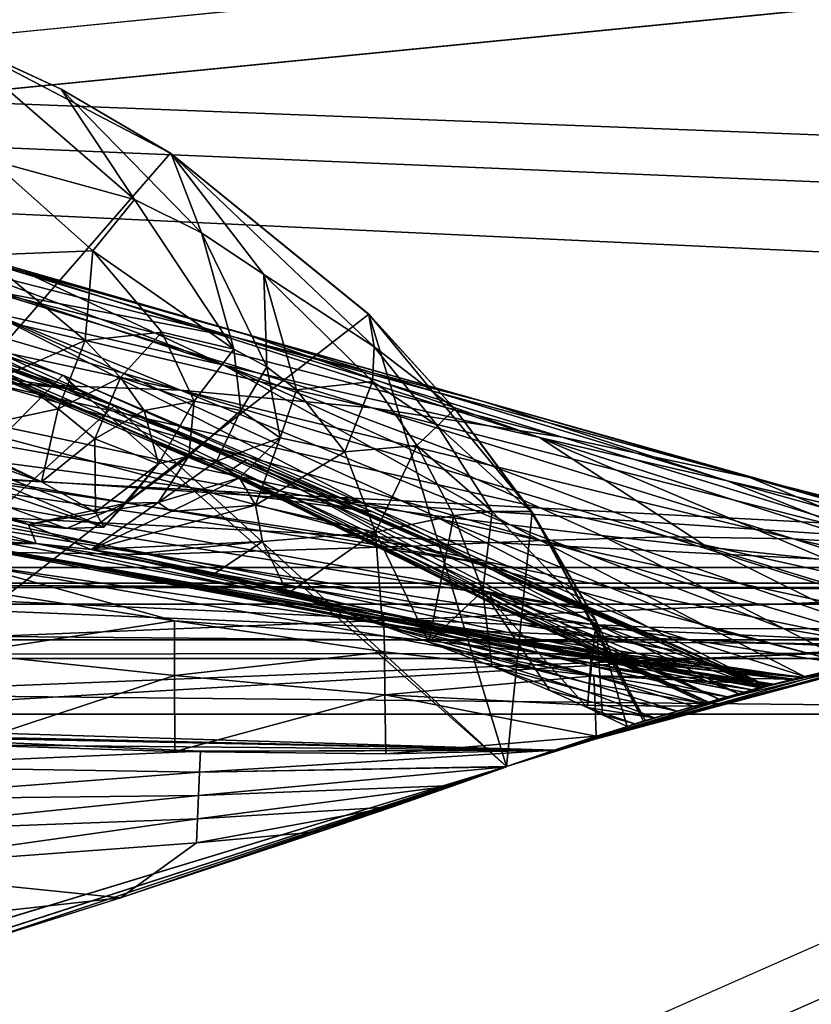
# Model space of a CAD drawing. Header units: metres. Extents: x 0 to 804, y -808 to 0.
# Tile 119 of 123: x 665 to 702, y -71 to -25. Entities that reach past the tile are written whole.
import ezdxf

# ---------------------------------------------------------------- set-up
doc = ezdxf.new("R2010")
doc.units = ezdxf.units.M

msp = doc.modelspace()

# ---------------------------------------------------------------- linework, layer by layer
at = {"layer": 'None0'}
for points in [[(743.104004, -37.838261, 2063.059814), (745.330872, -34.448139, 2063.059814), (34.402058, -4.519207, 2063.059814)], [(745.330872, -34.448139, 2063.059814), (748.720947, -32.221325, 2063.059814), (34.402058, -4.519207, 2063.059814)], [(34.402058, -4.519207, 2063.059814), (748.720947, -32.221325, 2063.059814), (788.402039, -4.519207, 2063.059814)], [(34.402058, -4.519207, 2063.059814), (64.544334, -51.518902, 2063.059814), (737.401917, -51.518902, 2063.059814)], [(743.104004, -37.838261, 2063.059814), (34.402058, -4.519207, 2063.059814), (737.401917, -51.518902, 2063.059814)], [(788.402039, -4.519207, 163.059708), (748.720947, -32.221325, 163.059708), (34.402058, -4.519207, 163.059708)], [(748.720947, -32.221325, 163.059708), (745.330872, -34.448139, 163.059708), (34.402058, -4.519207, 163.059708)], [(34.402058, -4.519207, 163.059708), (745.330872, -34.448139, 163.059708), (743.104004, -37.838261, 163.059708)], [(34.402058, -4.519207, 163.059708), (743.104004, -37.838261, 163.059708), (737.401917, -51.518902, 163.059708)], [(737.401917, -51.518902, 163.059708), (64.544334, -51.518902, 163.059708), (34.402058, -4.519207, 163.059708)], [(631.988831, -77.053406, 619.524048), (661.155518, -25.713488, 618.179688), (671.822021, -31.284773, 618.325562)], [(671.822021, -31.284773, 618.325562), (661.155518, -25.713488, 618.179688), (666.666138, -28.269217, 617.781982)], [(661.155518, -25.713488, 618.179688), (661.213562, -25.757872, 617.787292), (666.666138, -28.269217, 617.781982)], [(666.666138, -28.269217, 617.781982), (661.213562, -25.757872, 617.787292), (670.123108, -33.46207, 556.641113)], [(661.213562, -25.757872, 617.787292), (663.364807, -31.603685, 559.548889), (670.123108, -33.46207, 556.641113)], [(670.123108, -33.46207, 556.641113), (673.271606, -35.026814, 555.187195), (666.666138, -28.269217, 617.781982)], [(673.271606, -35.026814, 555.187195), (671.840454, -31.313095, 617.776672), (666.666138, -28.269217, 617.781982)], [(666.666138, -28.269217, 617.781982), (671.840454, -31.313095, 617.776672), (671.822021, -31.284773, 618.325562)], [(648.308655, -32.002575, 1291.293457), (637.235596, -28.771908, 1235.203735), (664.963623, -36.884186, 1291.016357)], [(637.235596, -28.771908, 1235.203735), (655.97467, -34.397087, 1235.038208), (664.963623, -36.884186, 1291.016357)], [(666.745667, -41.721039, 1565.595703), (632.211914, -76.997208, 1566.519531), (632.556213, -29.892569, 1565.286011)], [(666.745667, -41.721039, 1565.595703), (632.556213, -29.892569, 1565.286011), (635.744995, -31.304676, 1563.336548)], [(655.97467, -34.397087, 1235.038208), (641.588074, -30.516544, 1122.275757), (674.330017, -41.262756, 1234.858765)], [(641.588074, -30.516544, 1122.275757), (663.254639, -38.738796, 1122.27124), (674.330017, -41.262756, 1234.858765)], [(631.988831, -77.053406, 619.524048), (671.822021, -31.284773, 618.325562), (681.14978, -38.850876, 618.523682)], [(635.744995, -31.304676, 1563.336548), (653.518616, -37.204323, 1563.672852), (666.745667, -41.721039, 1565.595703)], [(671.840454, -31.313095, 617.776672), (681.14856, -38.873219, 617.766052), (671.822021, -31.284773, 618.325562)], [(671.822021, -31.284773, 618.325562), (681.14856, -38.873219, 617.766052), (681.14978, -38.850876, 618.523682)], [(681.14856, -38.873219, 617.766052), (671.840454, -31.313095, 617.776672), (681.397705, -40.396099, 581.436523)], [(671.840454, -31.313095, 617.776672), (676.211365, -36.990978, 553.733276), (681.397705, -40.396099, 581.436523)], [(673.271606, -35.026814, 555.187195), (676.211365, -36.990978, 553.733276), (671.840454, -31.313095, 617.776672)], [(663.364807, -31.603685, 559.548889), (662.983887, -36.080875, 535.995789), (668.154785, -35.875694, 533.19458)], [(670.123108, -33.46207, 556.641113), (663.364807, -31.603685, 559.548889), (668.154785, -35.875694, 533.19458)], [(632.083984, -77.029442, 659.296692), (669.161072, -43.17659, 660.183167), (637.904785, -32.151726, 660.471863)], [(637.904785, -32.151726, 660.471863), (669.161072, -43.17659, 660.183167), (650.037903, -36.128426, 662.231018)], [(660.850647, -35.726746, 1347.017578), (648.308655, -32.002575, 1291.293457), (675.157837, -39.739635, 1346.647705)], [(648.308655, -32.002575, 1291.293457), (664.963623, -36.884186, 1291.016357), (675.157837, -39.739635, 1346.647705)], [(660.850647, -35.726746, 1347.017578), (674.842163, -39.942478, 1402.291626), (646.402222, -32.66737, 1347.356445)], [(674.842163, -39.942478, 1402.291626), (663.015686, -37.67421, 1402.671875), (646.402222, -32.66737, 1347.356445)], [(625.368896, -38.148144, 1512.607178), (667.40155, -42.403435, 1563.961304), (610.338135, -33.535603, 1512.606567)], [(667.40155, -42.403435, 1563.961304), (653.518616, -37.204323, 1563.672852), (610.338135, -33.535603, 1512.606567)], [(668.154785, -35.875694, 533.19458), (674.800171, -40.508709, 505.342682), (670.123108, -33.46207, 556.641113)], [(674.800171, -40.508709, 505.342682), (673.271606, -35.026814, 555.187195), (670.123108, -33.46207, 556.641113)], [(664.963623, -36.884186, 1291.016357), (655.97467, -34.397087, 1235.038208), (674.330017, -41.262756, 1234.858765)], [(674.800171, -40.508709, 505.342682), (676.340515, -41.332321, 504.267303), (673.271606, -35.026814, 555.187195)], [(676.340515, -41.332321, 504.267303), (676.211365, -36.990978, 553.733276), (673.271606, -35.026814, 555.187195)], [(651.169006, -36.167118, 1403.017212), (672.290344, -42.428387, 1457.717163), (639.405396, -35.38895, 1403.328003)], [(672.290344, -42.428387, 1457.717163), (663.296387, -42.099602, 1458.005737), (639.405396, -35.38895, 1403.328003)], [(649.161926, -35.719692, 778.19519), (650.037903, -36.128426, 662.231018), (674.573486, -46.240086, 777.866516)], [(674.573486, -46.240086, 777.866516), (674.923523, -46.549141, 835.917114), (649.161926, -35.719692, 778.19519)], [(674.923523, -46.549141, 835.917114), (651.089722, -36.043053, 893.994568), (649.161926, -35.719692, 778.19519)], [(650.037903, -36.128426, 662.231018), (675.383789, -45.699844, 661.700562), (674.573486, -46.240086, 777.866516)], [(669.161072, -43.17659, 660.183167), (675.383789, -45.699844, 661.700562), (650.037903, -36.128426, 662.231018)], [(674.923523, -46.549141, 835.917114), (675.746399, -46.869392, 893.730957), (651.089722, -36.043053, 893.994568)], [(675.746399, -46.869392, 893.730957), (677.05426, -47.202351, 951.293335), (651.089722, -36.043053, 893.994568)], [(651.089722, -36.043053, 893.994568), (677.05426, -47.202351, 951.293335), (655.678894, -37.030994, 1008.65741)], [(675.157837, -39.739635, 1346.647705), (686.540955, -42.961784, 1401.876831), (660.850647, -35.726746, 1347.017578)], [(686.540955, -42.961784, 1401.876831), (674.842163, -39.942478, 1402.291626), (660.850647, -35.726746, 1347.017578)], [(668.154785, -35.875694, 533.19458), (662.983887, -36.080875, 535.995789), (667.807617, -40.089626, 509.644165)], [(662.983887, -36.080875, 535.995789), (664.226318, -41.670536, 511.794922), (667.807617, -40.089626, 509.644165)], [(667.807617, -40.089626, 509.644165), (671.411987, -39.708961, 507.493408), (668.154785, -35.875694, 533.19458)], [(671.411987, -39.708961, 507.493408), (674.800171, -40.508709, 505.342682), (668.154785, -35.875694, 533.19458)], [(663.015686, -37.67421, 1402.671875), (681.28772, -43.266304, 1457.396484), (651.169006, -36.167118, 1403.017212)], [(681.28772, -43.266304, 1457.396484), (672.290344, -42.428387, 1457.717163), (651.169006, -36.167118, 1403.017212)], [(677.05426, -47.202351, 951.293335), (678.871521, -47.551991, 1008.583862), (655.678894, -37.030994, 1008.65741)], [(655.678894, -37.030994, 1008.65741), (678.871521, -47.551991, 1008.583862), (681.2323, -47.924232, 1065.581543)], [(663.254639, -38.738796, 1122.27124), (655.678894, -37.030994, 1008.65741), (681.2323, -47.924232, 1065.581543)], [(675.157837, -39.739635, 1346.647705), (664.963623, -36.884186, 1291.016357), (689.176758, -44.664509, 1346.246948)], [(664.963623, -36.884186, 1291.016357), (674.330017, -41.262756, 1234.858765), (689.176758, -44.664509, 1346.246948)], [(681.397705, -40.396099, 581.436523), (676.211365, -36.990978, 553.733276), (681.310547, -42.023643, 550.8255)], [(676.211365, -36.990978, 553.733276), (677.741699, -42.422241, 503.191956), (681.310547, -42.023643, 550.8255)], [(677.741699, -42.422241, 503.191956), (676.211365, -36.990978, 553.733276), (676.340515, -41.332321, 504.267303)], [(653.518616, -37.204323, 1563.672852), (667.40155, -42.403435, 1563.961304), (666.745667, -41.721039, 1565.595703)], [(674.842163, -39.942478, 1402.291626), (690.234741, -44.641811, 1457.043457), (663.015686, -37.67421, 1402.671875)], [(690.234741, -44.641811, 1457.043457), (681.28772, -43.266304, 1457.396484), (663.015686, -37.67421, 1402.671875)], [(638.367249, -42.440201, 1512.586548), (681.327271, -48.161568, 1564.273438), (625.368896, -38.148144, 1512.607178)], [(681.327271, -48.161568, 1564.273438), (667.40155, -42.403435, 1563.961304), (625.368896, -38.148144, 1512.607178)], [(687.625916, -60.147358, 619.08136), (631.988831, -77.053406, 619.524048), (681.14978, -38.850876, 618.523682)], [(674.330017, -41.262756, 1234.858765), (663.254639, -38.738796, 1122.27124), (687.800903, -48.77623, 1178.625977)], [(663.254639, -38.738796, 1122.27124), (684.191833, -48.329102, 1122.266479), (687.800903, -48.77623, 1178.625977)], [(684.191833, -48.329102, 1122.266479), (663.254639, -38.738796, 1122.27124), (681.2323, -47.924232, 1065.581543)], [(681.14856, -38.873219, 617.766052), (685.188232, -43.31411, 617.760681), (681.14978, -38.850876, 618.523682)], [(681.14856, -38.873219, 617.766052), (681.397705, -40.396099, 581.436523), (685.188232, -43.31411, 617.760681)], [(681.14978, -38.850876, 618.523682), (685.188232, -43.31411, 617.760681), (688.833801, -48.172256, 618.767761)], [(687.625916, -60.147358, 619.08136), (681.14978, -38.850876, 618.523682), (688.833801, -48.172256, 618.767761)], [(669.456238, -41.833057, 496.251923), (671.411987, -39.708961, 507.493408), (667.807617, -40.089626, 509.644165)], [(672.932861, -42.944664, 481.317932), (671.411987, -39.708961, 507.493408), (669.456238, -41.833057, 496.251923)], [(671.411987, -39.708961, 507.493408), (672.932861, -42.944664, 481.317932), (674.800171, -40.508709, 505.342682)], [(689.176758, -44.664509, 1346.246948), (698.008606, -46.696674, 1401.427246), (675.157837, -39.739635, 1346.647705)], [(698.008606, -46.696674, 1401.427246), (686.540955, -42.961784, 1401.876831), (675.157837, -39.739635, 1346.647705)], [(667.807617, -40.089626, 509.644165), (664.226318, -41.670536, 511.794922), (666.53894, -43.308372, 498.041168)], [(666.53894, -43.308372, 498.041168), (669.456238, -41.833057, 496.251923), (667.807617, -40.089626, 509.644165)], [(686.540955, -42.961784, 1401.876831), (699.071594, -46.543861, 1456.658325), (674.842163, -39.942478, 1402.291626)], [(699.071594, -46.543861, 1456.658325), (690.234741, -44.641811, 1457.043457), (674.842163, -39.942478, 1402.291626)], [(672.932861, -42.944664, 481.317932), (675.119995, -43.39238, 479.901245), (674.800171, -40.508709, 505.342682)], [(674.800171, -40.508709, 505.342682), (675.119995, -43.39238, 479.901245), (676.340515, -41.332321, 504.267303)], [(684.378967, -44.102707, 580.410461), (681.397705, -40.396099, 581.436523), (681.310547, -42.023643, 550.8255)], [(685.188232, -43.31411, 617.760681), (681.397705, -40.396099, 581.436523), (684.378967, -44.102707, 580.410461)], [(664.226318, -41.670536, 511.794922), (661.039307, -44.482899, 513.374939), (666.53894, -43.308372, 498.041168)], [(689.176758, -44.664509, 1346.246948), (674.330017, -41.262756, 1234.858765), (697.081299, -49.823032, 1290.392456)], [(674.330017, -41.262756, 1234.858765), (692.090637, -49.272552, 1234.665405), (697.081299, -49.823032, 1290.392456)], [(692.090637, -49.272552, 1234.665405), (674.330017, -41.262756, 1234.858765), (687.800903, -48.77623, 1178.625977)], [(675.119995, -43.39238, 479.901245), (676.972046, -44.675518, 478.484558), (676.340515, -41.332321, 504.267303)], [(676.340515, -41.332321, 504.267303), (676.972046, -44.675518, 478.484558), (677.741699, -42.422241, 503.191956)], [(687.625916, -60.147358, 1566.078247), (632.211914, -76.997208, 1566.519531), (666.745667, -41.721039, 1565.595703)], [(654.333984, -42.118557, 1458.262085), (683.170532, -49.775978, 1512.014526), (636.74408, -42.75631, 1458.678223)], [(654.333984, -42.118557, 1458.262085), (663.296387, -42.099602, 1458.005737), (689.252808, -49.512054, 1511.844482)], [(683.170532, -49.775978, 1512.014526), (654.333984, -42.118557, 1458.262085), (689.252808, -49.512054, 1511.844482)], [(689.252808, -49.512054, 1511.844482), (663.296387, -42.099602, 1458.005737), (695.229004, -49.336334, 1511.653198)], [(663.296387, -42.099602, 1458.005737), (672.290344, -42.428387, 1457.717163), (695.229004, -49.336334, 1511.653198)], [(668.251587, -44.720264, 484.151367), (669.456238, -41.833057, 496.251923), (666.53894, -43.308372, 498.041168)], [(666.745667, -41.721039, 1565.595703), (667.40155, -42.403435, 1563.961304), (699.900146, -56.35276, 1565.978882)], [(699.900146, -56.35276, 1565.978882), (687.625916, -60.147358, 1566.078247), (666.745667, -41.721039, 1565.595703)], [(670.583557, -43.382336, 482.73465), (669.456238, -41.833057, 496.251923), (668.251587, -44.720264, 484.151367)], [(670.583557, -43.382336, 482.73465), (672.932861, -42.944664, 481.317932), (669.456238, -41.833057, 496.251923)], [(681.310547, -42.023643, 550.8255), (677.741699, -42.422241, 503.191956), (680.023804, -45.338379, 501.041229)], [(681.310547, -42.023643, 550.8255), (680.023804, -45.338379, 501.041229), (683.399292, -45.035625, 549.371582)], [(684.378967, -44.102707, 580.410461), (681.310547, -42.023643, 550.8255), (683.399292, -45.035625, 549.371582)], [(644.067993, -44.380733, 1512.568237), (686.88855, -50.618698, 1564.404785), (638.367249, -42.440201, 1512.586548)], [(686.88855, -50.618698, 1564.404785), (681.327271, -48.161568, 1564.273438), (638.367249, -42.440201, 1512.586548)], [(643.750183, -43.266453, 360.628571), (665.132202, -48.754234, 399.004181), (648.631348, -42.184574, 411.25824)], [(665.132202, -48.754234, 399.004181), (666.927612, -48.942719, 412.351929), (648.631348, -42.184574, 411.25824)], [(648.631348, -42.184574, 411.25824), (666.927612, -48.942719, 412.351929), (668.672729, -48.871204, 437.553009)], [(648.631348, -42.184574, 411.25824), (668.672729, -48.871204, 437.553009), (653.15979, -42.3181, 462.151733)], [(668.672729, -48.871204, 437.553009), (668.291931, -48.177635, 462.802124), (653.15979, -42.3181, 462.151733)], [(653.15979, -42.3181, 462.151733), (668.291931, -48.177635, 462.802124), (665.740051, -46.743496, 488.272614)], [(653.15979, -42.3181, 462.151733), (665.740051, -46.743496, 488.272614), (657.35022, -43.040825, 513.269653)], [(667.40155, -42.403435, 1563.961304), (681.327271, -48.161568, 1564.273438), (699.900146, -56.35276, 1565.978882)], [(695.229004, -49.336334, 1511.653198), (672.290344, -42.428387, 1457.717163), (701.128113, -49.42749, 1511.44043)], [(672.290344, -42.428387, 1457.717163), (681.28772, -43.266304, 1457.396484), (701.128113, -49.42749, 1511.44043)], [(677.741699, -42.422241, 503.191956), (676.972046, -44.675518, 478.484558), (680.023804, -45.338379, 501.041229)], [(628.258179, -43.142933, 1458.837891), (636.74408, -42.75631, 1458.678223), (670.749695, -50.159603, 1512.290527)], [(636.74408, -42.75631, 1458.678223), (683.170532, -49.775978, 1512.014526), (670.749695, -50.159603, 1512.290527)], [(665.740051, -46.743496, 488.272614), (661.039307, -44.482899, 513.374939), (657.35022, -43.040825, 513.269653)], [(671.254944, -45.896664, 455.489929), (672.932861, -42.944664, 481.317932), (670.583557, -43.382336, 482.73465)], [(672.670593, -45.535736, 454.86026), (672.932861, -42.944664, 481.317932), (671.254944, -45.896664, 455.489929)], [(675.119995, -43.39238, 479.901245), (672.932861, -42.944664, 481.317932), (672.670593, -45.535736, 454.86026)], [(698.008606, -46.696674, 1401.427246), (707.741455, -48.943779, 1456.240967), (686.540955, -42.961784, 1401.876831)], [(707.741455, -48.943779, 1456.240967), (699.071594, -46.543861, 1456.658325), (686.540955, -42.961784, 1401.876831)], [(664.481018, -50.06657, 1512.396606), (628.258179, -43.142933, 1458.837891), (670.749695, -50.159603, 1512.290527)], [(632.083984, -77.029442, 659.296692), (687.625916, -60.147358, 659.73877), (669.161072, -43.17659, 660.183167)], [(661.054688, -49.437557, 355.829773), (665.504211, -49.64748, 382.370331), (643.750183, -43.266453, 360.628571)], [(643.750183, -43.266453, 360.628571), (665.504211, -49.64748, 382.370331), (665.132202, -48.754234, 399.004181)], [(666.53894, -43.308372, 498.041168), (661.039307, -44.482899, 513.374939), (665.740051, -46.743496, 488.272614)], [(665.740051, -46.743496, 488.272614), (668.251587, -44.720264, 484.151367), (666.53894, -43.308372, 498.041168)], [(668.251587, -44.720264, 484.151367), (671.254944, -45.896664, 455.489929), (670.583557, -43.382336, 482.73465)], [(669.161072, -43.17659, 660.183167), (699.666687, -56.414165, 659.836548), (675.383789, -45.699844, 661.700562)], [(687.625916, -60.147358, 659.73877), (699.666687, -56.414165, 659.836548), (669.161072, -43.17659, 660.183167)], [(673.978149, -45.765175, 454.230621), (675.119995, -43.39238, 479.901245), (672.670593, -45.535736, 454.86026)], [(675.119995, -43.39238, 479.901245), (673.978149, -45.765175, 454.230621), (676.972046, -44.675518, 478.484558)], [(701.128113, -49.42749, 1511.44043), (681.28772, -43.266304, 1457.396484), (706.94873, -49.810528, 1511.206421)], [(681.28772, -43.266304, 1457.396484), (690.234741, -44.641811, 1457.043457), (706.94873, -49.810528, 1511.206421)], [(688.764587, -48.136246, 617.755371), (685.188232, -43.31411, 617.760681), (684.378967, -44.102707, 580.410461)], [(685.188232, -43.31411, 617.760681), (688.764587, -48.136246, 617.755371), (688.833801, -48.172256, 618.767761)], [(649.217529, -46.141464, 1512.544556), (691.633362, -52.788399, 1564.519897), (644.067993, -44.380733, 1512.568237)], [(691.633362, -52.788399, 1564.519897), (686.88855, -50.618698, 1564.404785), (644.067993, -44.380733, 1512.568237)], [(683.399292, -45.035625, 549.371582), (686.954834, -48.142914, 579.384399), (684.378967, -44.102707, 580.410461)], [(686.954834, -48.142914, 579.384399), (688.764587, -48.136246, 617.755371), (684.378967, -44.102707, 580.410461)], [(665.740051, -46.743496, 488.272614), (668.291931, -48.177635, 462.802124), (668.251587, -44.720264, 484.151367)], [(668.291931, -48.177635, 462.802124), (671.254944, -45.896664, 455.489929), (668.251587, -44.720264, 484.151367)], [(673.978149, -45.765175, 454.230621), (675.062256, -46.551662, 453.600983), (676.972046, -44.675518, 478.484558)], [(675.062256, -46.551662, 453.600983), (675.81665, -47.839607, 452.971344), (676.972046, -44.675518, 478.484558)], [(676.972046, -44.675518, 478.484558), (675.81665, -47.839607, 452.971344), (680.023804, -45.338379, 501.041229)], [(702.771057, -50.428314, 1345.815063), (709.150085, -51.087391, 1400.942871), (689.176758, -44.664509, 1346.246948)], [(709.150085, -51.087391, 1400.942871), (698.008606, -46.696674, 1401.427246), (689.176758, -44.664509, 1346.246948)], [(702.771057, -50.428314, 1345.815063), (689.176758, -44.664509, 1346.246948), (697.081299, -49.823032, 1290.392456)], [(706.94873, -49.810528, 1511.206421), (690.234741, -44.641811, 1457.043457), (699.071594, -46.543861, 1456.658325)], [(675.81665, -47.839607, 452.971344), (681.459778, -49.106129, 498.890533), (680.023804, -45.338379, 501.041229)], [(680.023804, -45.338379, 501.041229), (681.459778, -49.106129, 498.890533), (683.399292, -45.035625, 549.371582)], [(681.459778, -49.106129, 498.890533), (685.140625, -48.333565, 547.917664), (683.399292, -45.035625, 549.371582)], [(683.399292, -45.035625, 549.371582), (685.140625, -48.333565, 547.917664), (686.954834, -48.142914, 579.384399)], [(671.254944, -45.896664, 455.489929), (669.728394, -47.752602, 427.716797), (672.670593, -45.535736, 454.86026)], [(669.728394, -47.752602, 427.716797), (671.229187, -47.725121, 427.638123), (672.670593, -45.535736, 454.86026)], [(672.670593, -45.535736, 454.86026), (671.229187, -47.725121, 427.638123), (673.978149, -45.765175, 454.230621)], [(671.229187, -47.725121, 427.638123), (675.062256, -46.551662, 453.600983), (673.978149, -45.765175, 454.230621)], [(674.573486, -46.240086, 777.866516), (675.383789, -45.699844, 661.700562), (686.842285, -52.019993, 777.69342)], [(675.383789, -45.699844, 661.700562), (699.637085, -56.421974, 661.125916), (686.842285, -52.019993, 777.69342)], [(699.666687, -56.414165, 659.836548), (699.637085, -56.421974, 661.125916), (675.383789, -45.699844, 661.700562)], [(653.801697, -47.692192, 1512.515503), (695.736755, -54.719929, 1564.621704), (649.217529, -46.141464, 1512.544556)], [(695.736755, -54.719929, 1564.621704), (691.633362, -52.788399, 1564.519897), (649.217529, -46.141464, 1512.544556)], [(668.291931, -48.177635, 462.802124), (668.672729, -48.871204, 437.553009), (671.254944, -45.896664, 455.489929)], [(668.672729, -48.871204, 437.553009), (669.728394, -47.752602, 427.716797), (671.254944, -45.896664, 455.489929)], [(686.842285, -52.019993, 777.69342), (687.045898, -52.451, 835.744507), (674.573486, -46.240086, 777.866516)], [(687.045898, -52.451, 835.744507), (674.923523, -46.549141, 835.917114), (674.573486, -46.240086, 777.866516)], [(671.840759, -48.137726, 427.598785), (675.062256, -46.551662, 453.600983), (671.229187, -47.725121, 427.638123)], [(671.840759, -48.137726, 427.598785), (675.81665, -47.839607, 452.971344), (675.062256, -46.551662, 453.600983)], [(687.045898, -52.451, 835.744507), (687.642456, -52.810368, 893.592224), (674.923523, -46.549141, 835.917114)], [(687.642456, -52.810368, 893.592224), (675.746399, -46.869392, 893.730957), (674.923523, -46.549141, 835.917114)], [(709.150085, -51.087391, 1400.942871), (716.193176, -51.796185, 1455.791382), (698.008606, -46.696674, 1401.427246)], [(716.193176, -51.796185, 1455.791382), (707.741455, -48.943779, 1456.240967), (698.008606, -46.696674, 1401.427246)], [(719.799683, -52.51511, 1537.645752), (699.071594, -46.543861, 1456.658325), (718.320435, -51.396046, 1510.674316)], [(718.320435, -51.396046, 1510.674316), (699.071594, -46.543861, 1456.658325), (707.741455, -48.943779, 1456.240967)], [(699.071594, -46.543861, 1456.658325), (719.799683, -52.51511, 1537.645752), (706.94873, -49.810528, 1511.206421)], [(687.642456, -52.810368, 893.592224), (688.641968, -53.099331, 951.20459), (675.746399, -46.869392, 893.730957)], [(688.641968, -53.099331, 951.20459), (677.05426, -47.202351, 951.293335), (675.746399, -46.869392, 893.730957)], [(688.641968, -53.099331, 951.20459), (690.064514, -53.321159, 1008.545166), (677.05426, -47.202351, 951.293335)], [(690.064514, -53.321159, 1008.545166), (678.871521, -47.551991, 1008.583862), (677.05426, -47.202351, 951.293335)], [(657.832947, -48.948143, 1512.481201), (698.956177, -56.187828, 1564.700195), (653.801697, -47.692192, 1512.515503)], [(698.956177, -56.187828, 1564.700195), (695.736755, -54.719929, 1564.621704), (653.801697, -47.692192, 1512.515503)], [(678.871521, -47.551991, 1008.583862), (691.938049, -53.480705, 1065.577026), (681.2323, -47.924232, 1065.581543)], [(690.064514, -53.321159, 1008.545166), (691.938049, -53.480705, 1065.577026), (678.871521, -47.551991, 1008.583862)], [(669.728394, -47.752602, 427.716797), (665.132202, -48.754234, 399.004181), (671.229187, -47.725121, 427.638123)], [(665.132202, -48.754234, 399.004181), (668.091309, -49.934734, 398.511475), (671.229187, -47.725121, 427.638123)], [(666.927612, -48.942719, 412.351929), (665.132202, -48.754234, 399.004181), (669.728394, -47.752602, 427.716797)], [(668.672729, -48.871204, 437.553009), (666.927612, -48.942719, 412.351929), (669.728394, -47.752602, 427.716797)], [(671.229187, -47.725121, 427.638123), (668.091309, -49.934734, 398.511475), (671.840759, -48.137726, 427.598785)], [(668.091309, -49.934734, 398.511475), (675.81665, -47.839607, 452.971344), (671.840759, -48.137726, 427.598785)], [(675.81665, -47.839607, 452.971344), (668.091309, -49.934734, 398.511475), (676.147888, -49.553513, 452.341736)], [(676.147888, -49.553513, 452.341736), (681.459778, -49.106129, 498.890533), (675.81665, -47.839607, 452.971344)], [(681.2323, -47.924232, 1065.581543), (691.938049, -53.480705, 1065.577026), (694.308044, -53.586201, 1122.263916)], [(694.308044, -53.586201, 1122.263916), (684.191833, -48.329102, 1122.266479), (681.2323, -47.924232, 1065.581543)], [(699.900146, -56.35276, 1565.978882), (681.327271, -48.161568, 1564.273438), (686.88855, -50.618698, 1564.404785)], [(686.954834, -48.142914, 579.384399), (685.140625, -48.333565, 547.917664), (686.507019, -51.881485, 546.463806)], [(691.841064, -53.291672, 617.750061), (686.954834, -48.142914, 579.384399), (686.507019, -51.881485, 546.463806)], [(688.764587, -48.136246, 617.755371), (686.954834, -48.142914, 579.384399), (691.841064, -53.291672, 617.750061)], [(694.1604, -57.981873, 619.024658), (687.625916, -60.147358, 619.08136), (688.833801, -48.172256, 618.767761)], [(688.833801, -48.172256, 618.767761), (688.764587, -48.136246, 617.755371), (691.841064, -53.291672, 617.750061)], [(691.841064, -53.291672, 617.750061), (694.059143, -58.013172, 617.376465), (688.833801, -48.172256, 618.767761)], [(694.059143, -58.013172, 617.376465), (694.1604, -57.981873, 619.024658), (688.833801, -48.172256, 618.767761)], [(685.140625, -48.333565, 547.917664), (681.459778, -49.106129, 498.890533), (683.973083, -54.286312, 513.912292)], [(686.507019, -51.881485, 546.463806), (685.140625, -48.333565, 547.917664), (683.973083, -54.286312, 513.912292)], [(687.800903, -48.77623, 1178.625977), (684.191833, -48.329102, 1122.266479), (697.216064, -53.645538, 1178.58606)], [(684.191833, -48.329102, 1122.266479), (694.308044, -53.586201, 1122.263916), (697.216064, -53.645538, 1178.58606)], [(698.803101, -56.63446, 1558.626709), (699.59082, -56.434204, 1564.714233), (657.832947, -48.948143, 1512.481201)], [(699.59082, -56.434204, 1564.714233), (698.956177, -56.187828, 1564.700195), (657.832947, -48.948143, 1512.481201)], [(664.481018, -50.06657, 1512.396606), (698.803101, -56.63446, 1558.626709), (657.832947, -48.948143, 1512.481201)], [(665.504211, -49.64748, 382.370331), (668.091309, -49.934734, 398.511475), (665.132202, -48.754234, 399.004181)], [(677.329773, -52.007202, 461.527863), (681.459778, -49.106129, 498.890533), (676.147888, -49.553513, 452.341736)], [(681.459778, -49.106129, 498.890533), (677.329773, -52.007202, 461.527863), (681.792786, -53.502224, 495.890015)], [(683.973083, -54.286312, 513.912292), (681.459778, -49.106129, 498.890533), (681.792786, -53.502224, 495.890015)], [(700.687744, -53.664413, 1234.563354), (692.090637, -49.272552, 1234.665405), (687.800903, -48.77623, 1178.625977)], [(687.800903, -48.77623, 1178.625977), (697.216064, -53.645538, 1178.58606), (700.687744, -53.664413, 1234.563354)], [(665.504211, -49.64748, 382.370331), (661.054688, -49.437557, 355.829773), (662.15741, -49.647167, 355.932312)], [(668.091309, -49.934734, 398.511475), (669.699646, -50.177612, 408.842926), (676.147888, -49.553513, 452.341736)], [(676.147888, -49.553513, 452.341736), (669.699646, -50.177612, 408.842926), (673.91626, -51.048695, 437.13739)], [(673.91626, -51.048695, 437.13739), (677.329773, -52.007202, 461.527863), (676.147888, -49.553513, 452.341736)], [(689.252808, -49.512054, 1511.844482), (707.117615, -54.736965, 1546.174805), (683.170532, -49.775978, 1512.014526)], [(695.229004, -49.336334, 1511.653198), (710.449646, -54.085968, 1544.958252), (689.252808, -49.512054, 1511.844482)], [(710.449646, -54.085968, 1544.958252), (707.117615, -54.736965, 1546.174805), (689.252808, -49.512054, 1511.844482)], [(697.081299, -49.823032, 1290.392456), (692.090637, -49.272552, 1234.665405), (704.739746, -53.6469, 1290.221924)], [(692.090637, -49.272552, 1234.665405), (700.687744, -53.664413, 1234.563354), (704.739746, -53.6469, 1290.221924)], [(701.128113, -49.42749, 1511.44043), (713.790894, -53.466862, 1543.635498), (695.229004, -49.336334, 1511.653198)], [(713.790894, -53.466862, 1543.635498), (710.449646, -54.085968, 1544.958252), (695.229004, -49.336334, 1511.653198)], [(706.94873, -49.810528, 1511.206421), (716.958008, -52.925053, 1541.572998), (701.128113, -49.42749, 1511.44043)], [(716.958008, -52.925053, 1541.572998), (713.790894, -53.466862, 1543.635498), (701.128113, -49.42749, 1511.44043)], [(681.853394, -53.449905, 357.744537), (662.15741, -49.647167, 355.932312), (662.141541, -50.580025, 329.784302)], [(681.842102, -53.082306, 383.739746), (665.504211, -49.64748, 382.370331), (662.15741, -49.647167, 355.932312)], [(681.842102, -53.082306, 383.739746), (662.15741, -49.647167, 355.932312), (681.853394, -53.449905, 357.744537)], [(668.091309, -49.934734, 398.511475), (665.504211, -49.64748, 382.370331), (681.842102, -53.082306, 383.739746)], [(669.699646, -50.177612, 408.842926), (668.091309, -49.934734, 398.511475), (681.830811, -52.899723, 409.74765)], [(681.830811, -52.899723, 409.74765), (668.091309, -49.934734, 398.511475), (681.842102, -53.082306, 383.739746)], [(683.170532, -49.775978, 1512.014526), (703.9505, -55.389458, 1547.782959), (670.749695, -50.159603, 1512.290527)], [(707.117615, -54.736965, 1546.174805), (703.9505, -55.389458, 1547.782959), (683.170532, -49.775978, 1512.014526)], [(709.370544, -53.593525, 1345.587524), (702.771057, -50.428314, 1345.815063), (697.081299, -49.823032, 1290.392456)], [(697.081299, -49.823032, 1290.392456), (704.739746, -53.6469, 1290.221924), (709.370544, -53.593525, 1345.587524)], [(670.749695, -50.159603, 1512.290527), (699.569824, -56.411865, 1553.963989), (664.481018, -50.06657, 1512.396606)], [(699.569824, -56.411865, 1553.963989), (698.803101, -56.63446, 1558.626709), (664.481018, -50.06657, 1512.396606)], [(673.91626, -51.048695, 437.13739), (669.699646, -50.177612, 408.842926), (681.819519, -52.902496, 435.764252)], [(681.819519, -52.902496, 435.764252), (669.699646, -50.177612, 408.842926), (681.830811, -52.899723, 409.74765)], [(670.749695, -50.159603, 1512.290527), (703.9505, -55.389458, 1547.782959), (699.569824, -56.411865, 1553.963989)], [(662.125671, -51.752598, 303.663177), (672.005676, -53.292446, 304.715729), (662.141541, -50.580025, 329.784302)], [(672.005676, -53.292446, 304.715729), (681.864685, -54.002312, 331.766052), (662.141541, -50.580025, 329.784302)], [(662.141541, -50.580025, 329.784302), (681.864685, -54.002312, 331.766052), (681.853394, -53.449905, 357.744537)], [(686.88855, -50.618698, 1564.404785), (691.633362, -52.788399, 1564.519897), (699.900146, -56.35276, 1565.978882)], [(681.808228, -53.091026, 461.785583), (677.329773, -52.007202, 461.527863), (673.91626, -51.048695, 437.13739)], [(681.808228, -53.091026, 461.785583), (673.91626, -51.048695, 437.13739), (681.819519, -52.902496, 435.764252)], [(737.401917, -51.518902, 163.059708), (396.130096, -51.518902, 182.490662), (64.544334, -51.518902, 163.059708)], [(430.996582, -51.518902, 2043.136353), (737.401917, -51.518902, 2063.059814), (64.544334, -51.518902, 2063.059814)], [(479.46637, -51.518902, 184.0103), (396.130096, -51.518902, 182.490662), (737.401917, -51.518902, 163.059708)], [(430.996582, -51.518902, 2043.136353), (498.190948, -51.518902, 2041.009888), (737.401917, -51.518902, 2063.059814)], [(562.599915, -51.518902, 188.995483), (479.46637, -51.518902, 184.0103), (737.401917, -51.518902, 163.059708)], [(498.190948, -51.518902, 2041.009888), (565.275879, -51.518902, 2036.626343), (737.401917, -51.518902, 2063.059814)], [(737.401917, -51.518902, 163.059708), (645.315613, -51.518902, 197.420395), (562.599915, -51.518902, 188.995483)], [(737.401917, -51.518902, 2063.059814), (565.275879, -51.518902, 2036.626343), (632.175598, -51.518902, 2029.990601)], [(632.175598, -51.518902, 2029.990601), (727.401917, -51.857319, 2016.598511), (737.401917, -51.518902, 2063.059814)], [(727.401917, -51.857319, 2016.598511), (632.175598, -51.518902, 2029.990601), (707.204102, -54.639091, 2019.829834)], [(632.175598, -51.518902, 2029.990601), (632.175598, -57.60709, 2029.990601), (707.204102, -54.639091, 2019.829834)], [(708.405823, -54.391674, 206.19664), (642.253601, -58.293789, 197.045486), (645.315613, -51.518902, 197.420395)], [(727.401917, -51.518902, 209.241592), (645.315613, -51.518902, 197.420395), (737.401917, -51.518902, 163.059708)], [(727.401917, -51.518902, 209.241592), (708.405823, -54.391674, 206.19664), (645.315613, -51.518902, 197.420395)], [(662.125671, -51.752598, 303.663177), (662.093994, -54.814293, 251.522186), (672.005676, -53.292446, 304.715729)], [(683.973083, -54.286312, 513.912292), (686.929626, -55.420719, 539.970886), (686.507019, -51.881485, 546.463806)], [(686.929626, -55.420719, 539.970886), (689.654785, -56.559105, 566.023193), (686.507019, -51.881485, 546.463806)], [(686.507019, -51.881485, 546.463806), (689.654785, -56.559105, 566.023193), (691.413818, -57.357571, 584.131409)], [(686.507019, -51.881485, 546.463806), (691.413818, -57.357571, 584.131409), (691.841064, -53.291672, 617.750061)], [(681.796936, -53.401993, 487.807983), (677.329773, -52.007202, 461.527863), (681.808228, -53.091026, 461.785583)], [(681.792786, -53.502224, 495.890015), (677.329773, -52.007202, 461.527863), (681.796936, -53.401993, 487.807983)], [(686.842285, -52.019993, 777.69342), (699.637085, -56.421974, 661.125916), (697.614624, -56.971512, 780.175415)], [(697.614624, -56.971512, 780.175415), (697.08313, -57.120834, 846.865967), (686.842285, -52.019993, 777.69342)], [(697.08313, -57.120834, 846.865967), (687.045898, -52.451, 835.744507), (686.842285, -52.019993, 777.69342)], [(697.08313, -57.120834, 846.865967), (696.97168, -57.152561, 892.871338), (687.045898, -52.451, 835.744507)], [(696.97168, -57.152561, 892.871338), (687.642456, -52.810368, 893.592224), (687.045898, -52.451, 835.744507)], [(696.97168, -57.152561, 892.871338), (697.123596, -57.109516, 948.331848), (687.642456, -52.810368, 893.592224)], [(697.123596, -57.109516, 948.331848), (688.641968, -53.099331, 951.20459), (687.642456, -52.810368, 893.592224)], [(691.633362, -52.788399, 1564.519897), (695.736755, -54.719929, 1564.621704), (699.900146, -56.35276, 1565.978882)], [(691.538574, -55.814621, 488.289948), (681.796936, -53.401993, 487.807983), (681.808228, -53.091026, 461.785583)], [(691.566223, -55.400185, 462.363922), (681.808228, -53.091026, 461.785583), (681.819519, -52.902496, 435.764252)], [(691.566223, -55.400185, 462.363922), (691.538574, -55.814621, 488.289948), (681.808228, -53.091026, 461.785583)], [(691.593872, -55.088791, 436.438812), (681.819519, -52.902496, 435.764252), (681.830811, -52.899723, 409.74765)], [(691.593872, -55.088791, 436.438812), (691.566223, -55.400185, 462.363922), (681.819519, -52.902496, 435.764252)], [(691.621521, -54.933731, 410.51767), (691.593872, -55.088791, 436.438812), (681.830811, -52.899723, 409.74765)], [(681.830811, -52.899723, 409.74765), (681.842102, -53.082306, 383.739746), (691.621521, -54.933731, 410.51767)], [(691.621521, -54.933731, 410.51767), (681.842102, -53.082306, 383.739746), (701.452698, -55.951141, 385.519623)], [(701.452698, -55.951141, 385.519623), (681.842102, -53.082306, 383.739746), (681.853394, -53.449905, 357.744537)], [(697.123596, -57.109516, 948.331848), (697.627686, -56.967785, 1005.51709), (688.641968, -53.099331, 951.20459)], [(697.627686, -56.967785, 1005.51709), (690.064514, -53.321159, 1008.545166), (688.641968, -53.099331, 951.20459)], [(662.093994, -54.814293, 251.522186), (671.999084, -55.859333, 252.723526), (672.005676, -53.292446, 304.715729)], [(671.999084, -55.859333, 252.723526), (681.875977, -54.73909, 305.808197), (672.005676, -53.292446, 304.715729)], [(672.005676, -53.292446, 304.715729), (681.875977, -54.73909, 305.808197), (681.864685, -54.002312, 331.766052)], [(681.792786, -53.502224, 495.890015), (681.796936, -53.401993, 487.807983), (691.538574, -55.814621, 488.289948)], [(683.973083, -54.286312, 513.912292), (681.792786, -53.502224, 495.890015), (691.510925, -56.231785, 514.216003)], [(691.510925, -56.231785, 514.216003), (681.792786, -53.502224, 495.890015), (691.538574, -55.814621, 488.289948)], [(681.864685, -54.002312, 331.766052), (701.133362, -56.035023, 333.838989), (681.853394, -53.449905, 357.744537)], [(701.133362, -56.035023, 333.838989), (701.53241, -55.93346, 359.758911), (681.853394, -53.449905, 357.744537)], [(681.853394, -53.449905, 357.744537), (701.53241, -55.93346, 359.758911), (701.452698, -55.951141, 385.519623)], [(697.627686, -56.967785, 1005.51709), (698.542786, -56.715363, 1064.06189), (690.064514, -53.321159, 1008.545166)], [(698.542786, -56.715363, 1064.06189), (691.938049, -53.480705, 1065.577026), (690.064514, -53.321159, 1008.545166)], [(691.413818, -57.357571, 584.131409), (692.143127, -57.707478, 591.994385), (691.841064, -53.291672, 617.750061)], [(692.143127, -57.707478, 591.994385), (693.289673, -58.251038, 604.851868), (691.841064, -53.291672, 617.750061)], [(693.289673, -58.251038, 604.851868), (694.059143, -58.013172, 617.376465), (691.841064, -53.291672, 617.750061)], [(691.938049, -53.480705, 1065.577026), (699.887024, -56.355392, 1122.019897), (694.308044, -53.586201, 1122.263916)], [(698.542786, -56.715363, 1064.06189), (699.887024, -56.355392, 1122.019897), (691.938049, -53.480705, 1065.577026)], [(694.308044, -53.586201, 1122.263916), (699.887024, -56.355392, 1122.019897), (701.638062, -55.908325, 1177.621948)], [(694.308044, -53.586201, 1122.263916), (701.638062, -55.908325, 1177.621948), (697.216064, -53.645538, 1178.58606)], [(701.638062, -55.908325, 1177.621948), (703.952087, -55.351414, 1234.45105), (697.216064, -53.645538, 1178.58606)], [(697.216064, -53.645538, 1178.58606), (703.952087, -55.351414, 1234.45105), (700.687744, -53.664413, 1234.563354)], [(700.687744, -53.664413, 1234.563354), (706.806091, -54.718361, 1290.164063), (704.739746, -53.6469, 1290.221924)], [(703.952087, -55.351414, 1234.45105), (706.806091, -54.718361, 1290.164063), (700.687744, -53.664413, 1234.563354)], [(681.875977, -54.73909, 305.808197), (691.732056, -55.870796, 306.940002), (681.864685, -54.002312, 331.766052)], [(681.864685, -54.002312, 331.766052), (691.732056, -55.870796, 306.940002), (701.133362, -56.035023, 333.838989)], [(707.204102, -54.639091, 2019.829834), (632.175598, -57.60709, 2029.990601), (689.861084, -59.368553, 2022.436035)], [(708.405823, -54.391674, 206.19664), (689.859436, -59.369106, 203.403824), (642.253601, -58.293789, 197.045486)], [(691.483276, -56.648903, 540.142029), (686.929626, -55.420719, 539.970886), (683.973083, -54.286312, 513.912292)], [(691.483276, -56.648903, 540.142029), (683.973083, -54.286312, 513.912292), (691.510925, -56.231785, 514.216003)], [(708.405823, -54.391674, 206.19664), (691.833679, -58.714619, 216.719543), (689.859436, -59.369106, 203.403824)], [(707.117615, -54.736965, 1546.174805), (707.204102, -54.639091, 2019.829834), (689.861084, -59.368553, 2022.436035)], [(696.440063, -57.307671, 255.888977), (691.833679, -58.714619, 216.719543), (708.405823, -54.391674, 206.19664)], [(700.183105, -56.276531, 307.95694), (696.440063, -57.307671, 255.888977), (708.405823, -54.391674, 206.19664)], [(706.806091, -54.718361, 1290.164063), (699.666687, -56.414165, 659.836548), (708.405823, -54.391674, 206.19664)], [(708.405823, -54.391674, 206.19664), (699.666687, -56.414165, 659.836548), (701.452698, -55.951141, 385.519623)], [(708.405823, -54.391674, 206.19664), (701.133362, -56.035023, 333.838989), (700.183105, -56.276531, 307.95694)], [(701.53241, -55.93346, 359.758911), (701.133362, -56.035023, 333.838989), (708.405823, -54.391674, 206.19664)], [(701.452698, -55.951141, 385.519623), (701.53241, -55.93346, 359.758911), (708.405823, -54.391674, 206.19664)], [(662.100159, -59.118362, 199.554916), (671.999084, -55.859333, 252.723526), (662.093994, -54.814293, 251.522186)], [(671.999084, -55.859333, 252.723526), (681.898621, -56.763744, 253.970428), (681.875977, -54.73909, 305.808197)], [(681.898621, -56.763744, 253.970428), (691.732056, -55.870796, 306.940002), (681.875977, -54.73909, 305.808197)], [(703.9505, -55.389458, 1547.782959), (707.117615, -54.736965, 1546.174805), (689.861084, -59.368553, 2022.436035)], [(699.192627, -56.539242, 462.826935), (691.566223, -55.400185, 462.363922), (691.593872, -55.088791, 436.438812)], [(700.200012, -56.271492, 437.055542), (691.593872, -55.088791, 436.438812), (691.621521, -54.933731, 410.51767)], [(700.200012, -56.271492, 437.055542), (699.192627, -56.539242, 462.826935), (691.593872, -55.088791, 436.438812)], [(700.981323, -56.069546, 411.273193), (691.621521, -54.933731, 410.51767), (701.452698, -55.951141, 385.519623)], [(700.981323, -56.069546, 411.273193), (700.200012, -56.271492, 437.055542), (691.621521, -54.933731, 410.51767)], [(699.900146, -56.35276, 1565.978882), (695.736755, -54.719929, 1564.621704), (698.956177, -56.187828, 1564.700195)], [(706.806091, -54.718361, 1290.164063), (703.952087, -55.351414, 1234.45105), (699.666687, -56.414165, 659.836548)], [(691.455627, -57.06612, 566.068054), (686.929626, -55.420719, 539.970886), (691.483276, -56.648903, 540.142029)], [(689.654785, -56.559105, 566.023193), (686.929626, -55.420719, 539.970886), (691.455627, -57.06612, 566.068054)], [(689.861084, -59.368553, 2022.436035), (699.900146, -56.35276, 1565.978882), (703.9505, -55.389458, 1547.782959)], [(698.022949, -56.860287, 489.014801), (691.538574, -55.814621, 488.289948), (691.566223, -55.400185, 462.363922)], [(699.192627, -56.539242, 462.826935), (698.022949, -56.860287, 489.014801), (691.566223, -55.400185, 462.363922)], [(699.900146, -56.35276, 1565.978882), (699.569824, -56.411865, 1553.963989), (703.9505, -55.389458, 1547.782959)], [(703.952087, -55.351414, 1234.45105), (701.638062, -55.908325, 1177.621948), (699.666687, -56.414165, 659.836548)], [(662.100159, -59.118362, 199.554916), (672.024231, -59.435623, 200.885544), (671.999084, -55.859333, 252.723526)], [(672.024231, -59.435623, 200.885544), (681.898621, -56.763744, 253.970428), (671.999084, -55.859333, 252.723526)], [(681.898621, -56.763744, 253.970428), (691.787354, -57.26926, 255.262222), (691.732056, -55.870796, 306.940002)], [(696.899292, -57.17728, 512.98999), (691.510925, -56.231785, 514.216003), (691.538574, -55.814621, 488.289948)], [(698.022949, -56.860287, 489.014801), (696.899292, -57.17728, 512.98999), (691.538574, -55.814621, 488.289948)], [(691.732056, -55.870796, 306.940002), (700.183105, -56.276531, 307.95694), (701.133362, -56.035023, 333.838989)], [(691.787354, -57.26926, 255.262222), (696.440063, -57.307671, 255.888977), (691.732056, -55.870796, 306.940002)], [(696.440063, -57.307671, 255.888977), (700.183105, -56.276531, 307.95694), (691.732056, -55.870796, 306.940002)], [(699.666687, -56.414165, 659.836548), (701.638062, -55.908325, 1177.621948), (699.887024, -56.355392, 1122.019897)], [(699.666687, -56.414165, 659.836548), (700.981323, -56.069546, 411.273193), (701.452698, -55.951141, 385.519623)], [(687.625916, -60.147358, 1566.078247), (699.900146, -56.35276, 1565.978882), (689.861084, -59.368553, 2022.436035)], [(687.625916, -60.147358, 659.73877), (694.1604, -57.981873, 619.024658), (699.666687, -56.414165, 659.836548)], [(695.651672, -57.537651, 540.265564), (691.483276, -56.648903, 540.142029), (691.510925, -56.231785, 514.216003)], [(696.899292, -57.17728, 512.98999), (695.651672, -57.537651, 540.265564), (691.510925, -56.231785, 514.216003)], [(694.1604, -57.981873, 619.024658), (695.651672, -57.537651, 540.265564), (699.666687, -56.414165, 659.836548)], [(699.666687, -56.414165, 659.836548), (695.651672, -57.537651, 540.265564), (696.899292, -57.17728, 512.98999)], [(696.899292, -57.17728, 512.98999), (698.022949, -56.860287, 489.014801), (699.666687, -56.414165, 659.836548)], [(697.123596, -57.109516, 948.331848), (696.97168, -57.152561, 892.871338), (699.887024, -56.355392, 1122.019897)], [(699.887024, -56.355392, 1122.019897), (696.97168, -57.152561, 892.871338), (697.08313, -57.120834, 846.865967)], [(697.08313, -57.120834, 846.865967), (697.614624, -56.971512, 780.175415), (699.887024, -56.355392, 1122.019897)], [(698.542786, -56.715363, 1064.06189), (697.123596, -57.109516, 948.331848), (699.887024, -56.355392, 1122.019897)], [(697.614624, -56.971512, 780.175415), (699.637085, -56.421974, 661.125916), (699.887024, -56.355392, 1122.019897)], [(698.022949, -56.860287, 489.014801), (699.192627, -56.539242, 462.826935), (699.666687, -56.414165, 659.836548)], [(699.59082, -56.434204, 1564.714233), (698.803101, -56.63446, 1558.626709), (699.569824, -56.411865, 1553.963989)], [(699.59082, -56.434204, 1564.714233), (699.900146, -56.35276, 1565.978882), (698.956177, -56.187828, 1564.700195)], [(699.666687, -56.414165, 659.836548), (699.192627, -56.539242, 462.826935), (700.200012, -56.271492, 437.055542)], [(699.900146, -56.35276, 1565.978882), (699.59082, -56.434204, 1564.714233), (699.569824, -56.411865, 1553.963989)], [(699.887024, -56.355392, 1122.019897), (699.637085, -56.421974, 661.125916), (699.666687, -56.414165, 659.836548)], [(700.200012, -56.271492, 437.055542), (700.981323, -56.069546, 411.273193), (699.666687, -56.414165, 659.836548)], [(672.024231, -59.435623, 200.885544), (681.939941, -59.538773, 202.265442), (681.898621, -56.763744, 253.970428)], [(681.939941, -59.538773, 202.265442), (691.833679, -58.714619, 216.719543), (681.898621, -56.763744, 253.970428)], [(681.898621, -56.763744, 253.970428), (691.833679, -58.714619, 216.719543), (691.787354, -57.26926, 255.262222)], [(691.413818, -57.357571, 584.131409), (689.654785, -56.559105, 566.023193), (691.455627, -57.06612, 566.068054)], [(694.586731, -57.853207, 566.179077), (691.455627, -57.06612, 566.068054), (691.483276, -56.648903, 540.142029)], [(695.651672, -57.537651, 540.265564), (694.586731, -57.853207, 566.179077), (691.483276, -56.648903, 540.142029)], [(698.542786, -56.715363, 1064.06189), (697.627686, -56.967785, 1005.51709), (697.123596, -57.109516, 948.331848)], [(691.413818, -57.357571, 584.131409), (691.455627, -57.06612, 566.068054), (694.586731, -57.853207, 566.179077)], [(692.143127, -57.707478, 591.994385), (691.413818, -57.357571, 584.131409), (693.664551, -58.134472, 592.75293)], [(693.664551, -58.134472, 592.75293), (691.413818, -57.357571, 584.131409), (694.586731, -57.853207, 566.179077)], [(691.833679, -58.714619, 216.719543), (696.440063, -57.307671, 255.888977), (691.787354, -57.26926, 255.262222)], [(632.175598, -57.60709, 2029.990601), (656.585938, -58.697273, 2027.002075), (689.861084, -59.368553, 2022.436035)], [(693.289673, -58.251038, 604.851868), (692.143127, -57.707478, 591.994385), (693.664551, -58.134472, 592.75293)], [(693.664551, -58.134472, 592.75293), (694.586731, -57.853207, 566.179077), (694.1604, -57.981873, 619.024658)], [(694.1604, -57.981873, 619.024658), (694.586731, -57.853207, 566.179077), (695.651672, -57.537651, 540.265564)], [(689.859436, -59.369106, 203.403824), (662.100159, -59.118362, 199.554916), (642.253601, -58.293789, 197.045486)], [(687.625916, -60.147358, 659.73877), (687.625916, -60.147358, 619.08136), (694.1604, -57.981873, 619.024658)], [(694.059143, -58.013172, 617.376465), (693.289673, -58.251038, 604.851868), (693.664551, -58.134472, 592.75293)], [(694.059143, -58.013172, 617.376465), (693.664551, -58.134472, 592.75293), (694.1604, -57.981873, 619.024658)], [(673.232971, -59.42276, 2024.78894), (656.585938, -58.697273, 2027.002075), (656.508179, -60.141026, 1973.981445)], [(689.861084, -59.368553, 2022.436035), (656.585938, -58.697273, 2027.002075), (673.232971, -59.42276, 2024.78894)], [(681.939941, -59.538773, 202.265442), (689.859436, -59.369106, 203.403824), (691.833679, -58.714619, 216.719543)], [(672.024231, -59.435623, 200.885544), (662.100159, -59.118362, 199.554916), (689.859436, -59.369106, 203.403824)], [(673.181763, -60.41288, 1972.321899), (673.232971, -59.42276, 2024.78894), (656.508179, -60.141026, 1973.981445)], [(681.939941, -59.538773, 202.265442), (672.024231, -59.435623, 200.885544), (689.859436, -59.369106, 203.403824)], [(687.625916, -60.147358, 1970.921509), (689.861084, -59.368553, 2022.436035), (673.181763, -60.41288, 1972.321899)], [(673.181763, -60.41288, 1972.321899), (689.861084, -59.368553, 2022.436035), (673.232971, -59.42276, 2024.78894)], [(687.625916, -60.147358, 1970.921509), (687.625916, -60.147358, 1566.078247), (689.861084, -59.368553, 2022.436035)], [(631.988831, -77.053406, 619.524048), (687.625916, -60.147358, 619.08136), (632.083984, -77.029442, 659.296692)], [(687.625916, -60.147358, 619.08136), (687.625916, -60.147358, 659.73877), (632.083984, -77.029442, 659.296692)], [(632.211914, -76.997208, 1566.519531), (687.625916, -60.147358, 1566.078247), (652.953613, -71.370918, 1606.646362)], [(652.953613, -71.370918, 1606.646362), (687.625916, -60.147358, 1566.078247), (653.240234, -71.287537, 1608.008789)], [(687.625916, -60.147358, 1566.078247), (662.53656, -68.497711, 1659.269043), (653.240234, -71.287537, 1608.008789)], [(656.508179, -60.141026, 1973.981445), (656.430176, -61.688904, 1920.960938), (673.181763, -60.41288, 1972.321899)], [(687.625916, -60.147358, 1566.078247), (669.466553, -66.321678, 1710.992554), (662.53656, -68.497711, 1659.269043)], [(678.85791, -63.205406, 1814.920044), (669.466553, -66.321678, 1710.992554), (687.625916, -60.147358, 1566.078247)], [(673.181763, -60.41288, 1972.321899), (673.132446, -61.504456, 1919.854614), (687.620544, -60.149288, 1970.800293)], [(673.132446, -61.504456, 1919.854614), (685.146729, -61.02734, 1919.016235), (687.620544, -60.149288, 1970.800293)], [(687.620544, -60.149288, 1970.800293), (687.625916, -60.147358, 1970.921509), (673.181763, -60.41288, 1972.321899)], [(682.26886, -62.033615, 1867.071533), (678.85791, -63.205406, 1814.920044), (687.625916, -60.147358, 1566.078247)], [(687.625916, -60.147358, 1566.078247), (685.146729, -61.02734, 1919.016235), (682.26886, -62.033615, 1867.071533)], [(687.620544, -60.149288, 1970.800293), (685.146729, -61.02734, 1919.016235), (687.625916, -60.147358, 1566.078247)], [(687.625916, -60.147358, 1970.921509), (687.620544, -60.149288, 1970.800293), (687.625916, -60.147358, 1566.078247)], [(656.430176, -61.688904, 1920.960938), (673.132446, -61.504456, 1919.854614), (673.181763, -60.41288, 1972.321899)], [(682.26886, -62.033615, 1867.071533), (685.146729, -61.02734, 1919.016235), (673.08313, -62.596024, 1867.387207)], [(685.146729, -61.02734, 1919.016235), (673.132446, -61.504456, 1919.854614), (673.08313, -62.596024, 1867.387207)], [(673.08313, -62.596024, 1867.387207), (673.132446, -61.504456, 1919.854614), (656.352173, -63.236778, 1867.94043)], [(673.132446, -61.504456, 1919.854614), (656.430176, -61.688904, 1920.960938), (656.352173, -63.236778, 1867.94043)], [(673.08313, -62.596024, 1867.387207), (673.041016, -63.732067, 1814.923096), (682.26886, -62.033615, 1867.071533)], [(673.041016, -63.732067, 1814.923096), (678.85791, -63.205406, 1814.920044), (682.26886, -62.033615, 1867.071533)], [(656.352173, -63.236778, 1867.94043), (656.297974, -64.970215, 1814.935547), (673.08313, -62.596024, 1867.387207)], [(656.297974, -64.970215, 1814.935547), (673.041016, -63.732067, 1814.923096), (673.08313, -62.596024, 1867.387207)], [(678.85791, -63.205406, 1814.920044), (673.041016, -63.732067, 1814.923096), (669.466553, -66.321678, 1710.992554)], [(673.041016, -63.732067, 1814.923096), (656.297974, -64.970215, 1814.935547), (669.466553, -66.321678, 1710.992554)], [(669.466553, -66.321678, 1710.992554), (656.297974, -64.970215, 1814.935547), (656.187805, -67.79805, 1712.220581)], [(662.53656, -68.497711, 1659.269043), (669.466553, -66.321678, 1710.992554), (656.187805, -67.79805, 1712.220581)]]:
    msp.add_3dface(points, dxfattribs=at)
at = {"layer": 'None012311'}
for points in [[(783.111084, -12.961353, 160.059708), (742.463989, -50.772301, 160.059708), (20.92194, -12.961353, 160.059708)], [(742.463989, -50.772301, 160.059708), (61.568443, -50.772301, 160.059708), (20.92194, -12.961353, 160.059708)], [(783.111084, -15.961353, 163.059708), (20.92194, -15.961353, 163.059708), (744.424927, -52.504349, 163.059708)], [(744.424927, -52.504349, 163.059708), (20.92194, -15.961353, 163.059708), (59.607487, -52.50436, 163.059708)], [(61.568443, -50.772301, 160.059708), (742.463989, -50.772301, 160.059708), (119.574158, -76.38961, 115.689217)], [(742.463989, -50.772301, 160.059708), (684.458252, -76.38961, 115.689217), (119.574158, -76.38961, 115.689217)], [(694.164795, -77.02533, 115.678123), (684.458252, -76.38961, 115.689217), (742.463989, -50.772301, 160.059708)], [(703.621582, -79.268166, 115.638969), (694.164795, -77.02533, 115.678123), (742.463989, -50.772301, 160.059708)], [(744.424927, -52.504349, 163.059708), (59.607487, -52.50436, 163.059708), (686.379944, -78.139015, 118.659142)], [(59.607487, -52.50436, 163.059708), (117.652519, -78.139023, 118.659142), (686.379944, -78.139015, 118.659142)], [(686.379944, -78.139015, 118.659142), (703.83136, -80.766518, 118.613274), (744.424927, -52.504349, 163.059708)]]:
    msp.add_3dface(points, dxfattribs=at)
at = {"layer": 'None012312'}
for points in [[(13.016333, -13.01608, 2065.280029), (402.016327, -51.7141, 2065.280029), (791.016357, -13.01608, 2065.280029)], [(402.016327, -51.7141, 2065.280029), (752.318298, -51.7141, 2065.280029), (791.016357, -13.01608, 2065.280029)], [(788.016357, -16.016081, 2063.023926), (402.016327, -54.184956, 2063.023926), (16.016333, -16.016081, 2063.023926)], [(749.847473, -54.184956, 2063.023926), (402.016327, -54.184956, 2063.023926), (788.016357, -16.016081, 2063.023926)], [(752.318298, -51.7141, 2065.280029), (402.016327, -51.7141, 2065.280029), (749.257568, -54.774864, 2076.154541)], [(402.016327, -51.7141, 2065.280029), (402.016327, -55.057472, 2077.158691), (749.257568, -54.774864, 2076.154541)], [(402.016327, -57.672642, 2075.415527), (402.016327, -54.184956, 2063.023926), (746.359741, -57.672642, 2075.415527)], [(402.016327, -54.184956, 2063.023926), (749.847473, -54.184956, 2063.023926), (746.359741, -57.672642, 2075.415527)], [(749.257568, -54.774864, 2076.154541), (402.016327, -55.057472, 2077.158691), (748.974915, -55.057472, 2077.158691)], [(620.789429, -194.333832, 2170), (701.751953, -155.085602, 2143.837158), (402.016327, -55.057472, 2077.158691)], [(701.751953, -155.085602, 2143.837158), (718.380798, -133.437515, 2129.406738), (402.016327, -55.057472, 2077.158691)], [(402.016327, -55.057472, 2077.158691), (718.380798, -133.437515, 2129.406738), (732.029968, -108.50338, 2112.785645)], [(732.029968, -108.50338, 2112.785645), (733.223572, -105.854668, 2111.02002), (402.016327, -55.057472, 2077.158691)], [(733.223572, -105.854668, 2111.02002), (742.363464, -81.4142, 2094.728027), (402.016327, -55.057472, 2077.158691)], [(402.016327, -55.057472, 2077.158691), (742.363464, -81.4142, 2094.728027), (748.974915, -55.057472, 2077.158691)], [(746.359741, -57.672642, 2075.415527), (739.611389, -84.938629, 2093.59082), (402.016327, -57.672642, 2075.415527)], [(739.611389, -84.938629, 2093.59082), (729.658325, -111.085007, 2111.02002), (402.016327, -57.672642, 2075.415527)], [(402.016327, -57.672642, 2075.415527), (729.658325, -111.085007, 2111.02002), (729.519653, -111.387764, 2111.221924)], [(729.519653, -111.387764, 2111.221924), (716.179382, -135.757248, 2127.466553), (402.016327, -57.672642, 2075.415527)], [(716.179382, -135.757248, 2127.466553), (699.925781, -156.916733, 2141.571289), (402.016327, -57.672642, 2075.415527)], [(402.016327, -57.672642, 2075.415527), (699.925781, -156.916733, 2141.571289), (620.789429, -195.279739, 2167.144043)]]:
    msp.add_3dface(points, dxfattribs=at)

doc.saveas('drawing.dxf')
